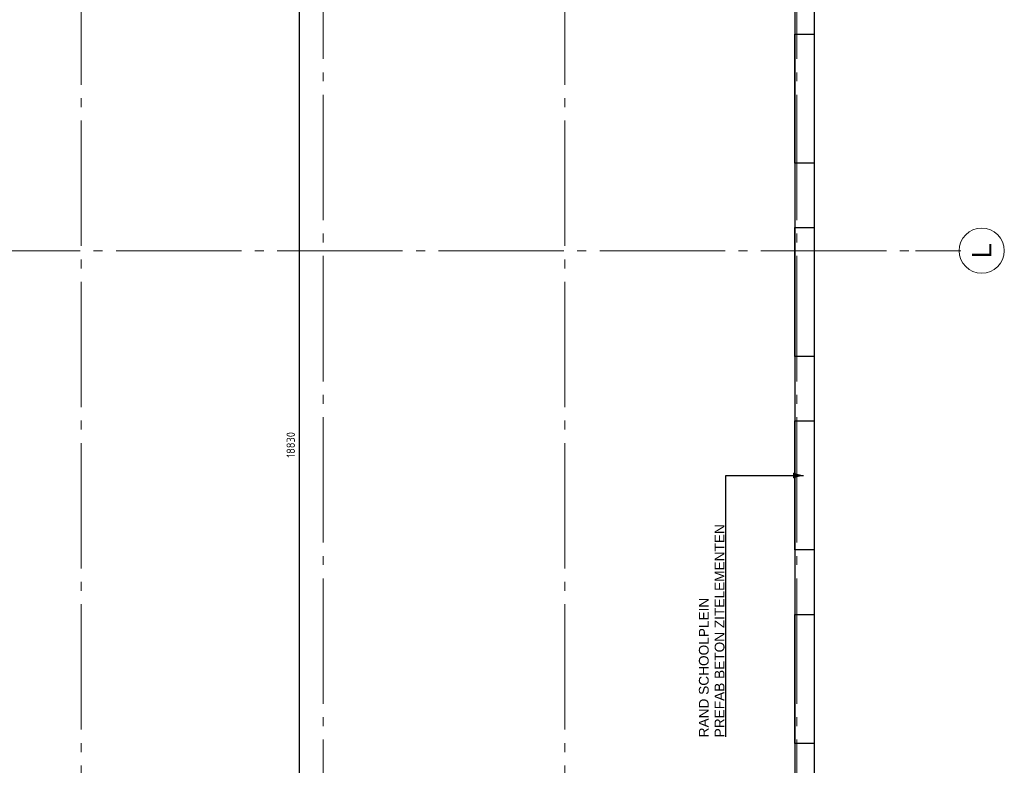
# Model space of a CAD drawing. Header units: millimetres. Extents: x -38031 to 123247, y -16330 to 129979.
# Tile 188 of 235: x 87156 to 102423, y -4481 to 7082. Entities that reach past the tile are written whole.
import ezdxf

# ---------------------------------------------------------------- set-up
doc = ezdxf.new("R2010")
doc.units = ezdxf.units.MM
doc.header["$LTSCALE"] = 50
doc.linetypes.add('STYLE_11', pattern=[5, 3.888855, -0.416718, 0.277786, -0.416641])
for name, color, linetype in [('AL$1A---_ALGEMEEN', 8, 'Continuous'), ('AT$1A---_TEKST100', 8, 'Continuous'), ('BOUWKUNDIG', 8, 'Continuous'), ('maatvoering', 1, 'Continuous')]:
    doc.layers.add(name, color=color, linetype=linetype)
doc.layers.add('stramien', color=1, linetype='STYLE_11', lineweight=15)
doc.styles.add('Arial', font='ARIAL.TTF')
doc.styles.get("Standard").update_dxf_attribs({"font": 'iso.shx'})
doc.dimstyles.new('STABICAD', dxfattribs={"dimscale": 100, "dimtxt": 1.3, "dimasz": 1, "dimexe": 0, "dimexo": 0, "dimgap": 1.5, "dimtad": 0, "dimdec": 0, "dimrnd": 10, "dimzin": 0, "dimdsep": 46, "dimtxsty": 'Standard', "dimblk1": 'OBLIQUE', "dimblk2": 'OBLIQUE', "dimsah": 1, "dimcen": -3, "dimclrd": 1, "dimclre": 1, "dimclrt": 1, "dimadec": 0, "dimazin": 0, "dimtfac": 1, "dimtdec": 0, "dimtofl": 0, "dimtmove": 2, "dimatfit": 3, "dimfxl": 0, "dimtvp": 1.055556, "dimtolj": 1, "dimtzin": 0, "dimarcsym": 0})

# ---------------------------------------------------------------- blocks, each defined once
blk = doc.blocks.new('Group-25')
at = {"layer": 'AL$1A---_ALGEMEEN', "color": 0}
blk.add_lwpolyline([(43114, -17675), (43114, -41715), (24814, -41715)], dxfattribs=at)
at = {"color": 0}
for points in [[(42814, -21715), (43114, -21715), (43114, -23715), (42814, -23715)], [(42814, -24715), (43114, -24715), (43114, -26715), (42814, -26715)], [(42814, -27715), (43114, -27715), (43114, -29715), (42814, -29715)], [(42814, -30715), (43114, -30715), (43114, -32715), (42814, -32715)]]:
    blk.add_wipeout(points, dxfattribs=at).dxf.layer = 'AL$1A---_ALGEMEEN'
at = {"layer": 'AL$1A---_ALGEMEEN', "color": 0}
blk.add_line((42814, -17709), (42814, -41415), dxfattribs=at)
for points in [[(42814, -21715), (43114, -21715), (43114, -23715), (42814, -23715)], [(42814, -24715), (43114, -24715), (43114, -26715), (42814, -26715)], [(42814, -27715), (43114, -27715), (43114, -29715), (42814, -29715)], [(42814, -30715), (43114, -30715), (43114, -32715), (42814, -32715)]]:
    blk.add_lwpolyline(points, close=True, dxfattribs=at)
blk = doc.blocks.new('txt-zitelementen')
at = {"layer": 'AL$1A---_ALGEMEEN', "color": 0}
for p, q in [((-4055, 1200), (0, 1200)), ((0, 1200), (0, 0))]:
    blk.add_line(p, q, dxfattribs=at)
blk.add_solid([(0, 0), (-43, 159), (43, 159)], dxfattribs=at)
at = {"layer": 'AT$1A---_TEKST100', "insert": (-4060, 1620), "char_height": 151.52, "attachment_point": 1, "line_spacing_factor": 0.967741, "style": 'Arial'}
blk.add_mtext('{\\C256;\\lRAND SCHOOLPLEIN\\PPREFAB BETON ZITELEMENTEN}', dxfattribs=at)
blk = doc.blocks.new('200254 W 210 11-06-2007')
at = {"layer": 'AL$1A---_ALGEMEEN'}
blk.add_blockref('Group-25', (20162, 3587), dxfattribs=at)
at = {"linetype": 'Continuous'}
blk.add_wipeout([(65874, -21138), (65909, -21139), (65943, -21144), (65976, -21153), (66008, -21164), (66039, -21179), (66069, -21197), (66096, -21217), (66122, -21240), (66145, -21266), (66165, -21293), (66183, -21323), (66198, -21354), (66209, -21386), (66218, -21419), (66223, -21453), (66224, -21488), (66223, -21522), (66218, -21556), (66209, -21589), (66198, -21621), (66183, -21653), (66165, -21682), (66145, -21710), (66122, -21735), (66096, -21758), (66069, -21779), (66039, -21796), (66008, -21811), (65976, -21822), (65943, -21831), (65909, -21836), (65874, -21838), (65840, -21836), (65806, -21831), (65773, -21822), (65740, -21811), (65709, -21796), (65680, -21779), (65652, -21758), (65627, -21735), (65604, -21710), (65583, -21682), (65566, -21653), (65551, -21621), (65539, -21589), (65531, -21556), (65526, -21522), (65524, -21488), (65526, -21453), (65531, -21419), (65539, -21386), (65551, -21354), (65566, -21323), (65583, -21293), (65604, -21266), (65627, -21240), (65652, -21217), (65680, -21197), (65709, -21179), (65740, -21164), (65773, -21153), (65806, -21144), (65840, -21139)], dxfattribs=at).dxf.layer = 'stramien'
at = {"layer": 'stramien', "ltscale": 10}
for p, q in [((55661, -41014), (55661, 36216)), ((63006, -41014), (63006, 36216)), ((51911, -38915), (51911, -9965)), ((59411, -38915), (59411, -9965)), ((-37549, -21488), (65549, -21488))]:
    blk.add_line(p, q, dxfattribs=at)
at = {"layer": 'stramien', "linetype": 'Continuous'}
blk.add_line((65521, -21488), (64846, -21488), dxfattribs=at)
blk.add_circle((65874, -21488), 350, dxfattribs=at)
at = {"layer": 'AL$1A---_ALGEMEEN', "rotation": 90}
blk.add_blockref('txt-zitelementen', (63109, -24974), dxfattribs=at)
at = {"layer": 'stramien', "insert": (65874, -21488), "char_height": 303, "attachment_point": 5, "rotation": 90, "line_spacing_factor": 0.967741, "style": 'Arial'}
blk.add_mtext('{\\C1;\\lL}', dxfattribs=at)
blk = doc.blocks.new('_Oblique')
at = {"color": 0, "linetype": 'ByBlock', "lineweight": -2}
blk.add_line((-0.5, -0.5), (0.5, 0.5), dxfattribs=at)
blk = doc.blocks.new('*D296')
at = {"layer": 'maatvoering', "color": 1, "lineweight": -2}
for p, q in [((90683, 9905), (91496, 9905)), ((91496, -8926), (91496, 9905)), ((90683, -8926), (91496, -8926))]:
    blk.add_line(p, q, dxfattribs=at)
at = {"layer": 'maatvoering', "color": 1, "lineweight": -2, "xscale": 100, "yscale": 100, "zscale": 100}
for p, rotation in [((91496, 9905), 90), ((91496, -8926), 270)]:
    blk.add_blockref('_Oblique', p, dxfattribs=dict(at, rotation=rotation))
at = {"layer": 'maatvoering', "color": 1, "insert": (91359, 489), "char_height": 130, "attachment_point": 5, "rotation": 90}
blk.add_mtext('\\A1;18830', dxfattribs=at)

msp = doc.modelspace()

# ---------------------------------------------------------------- block references
at = {"layer": 'BOUWKUNDIG'}
msp.add_blockref('200254 W 210 11-06-2007', (36199, 24987.6), dxfattribs=at)

# ---------------------------------------------------------------- next in the draw order: dimensions: what is measured, and where the dimension line sits
at = {"layer": 'maatvoering'}
dim = msp.add_linear_dim(base=(91495.9, 9905), p1=(90682.8, -8926.4), p2=(90682.8, 9905), angle=90, dimstyle='STABICAD', override={"dimzin": 8, "dimfxl": 50}, dxfattribs=at)
dim.commit()
dim.dimension.update_dxf_attribs({"geometry": '*D296', "text_midpoint": (91358.7, 489.3)})

doc.saveas('drawing.dxf')
